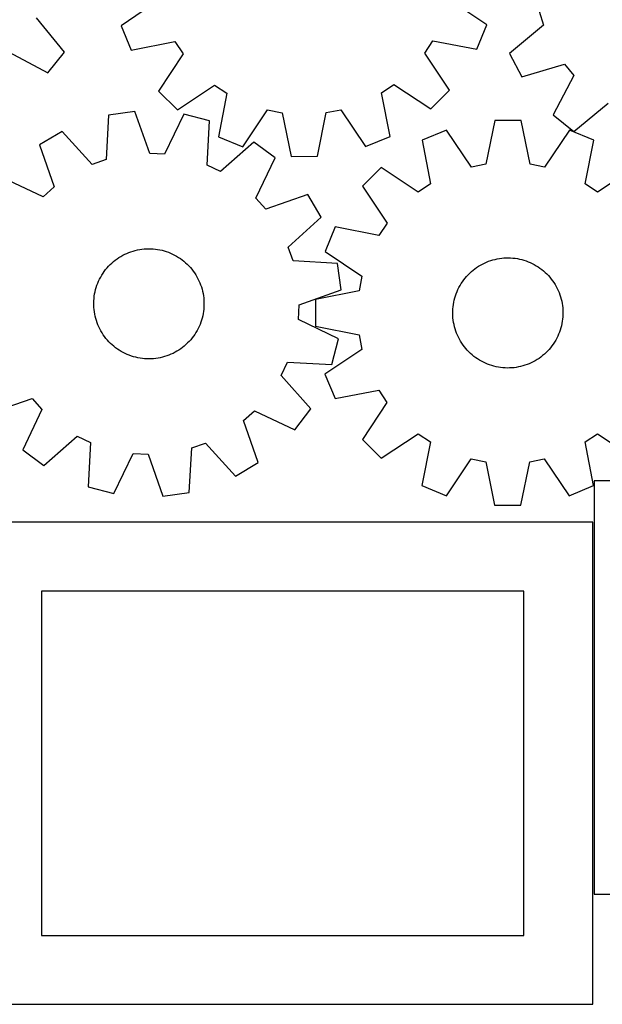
# Model space of a CAD drawing. Header units: millimetres. Extents: x 7 to 1243, y 7 to 1501.
# Tile 2 of 27: x 298 to 552, y 7 to 436. Entities that reach past the tile are written whole.
import ezdxf

# ---------------------------------------------------------------- set-up
doc = ezdxf.new("R2010")
doc.units = ezdxf.units.MM
doc.layers.add('CUT', color=7, linetype='CONTINUOUS', true_color=0x000000)

msp = doc.modelspace()

# ---------------------------------------------------------------- linework, layer by layer
at = {"layer": 'CUT'}
for p, q in [((358.232916, 444.167425), (342.189552, 433.30221)), ((501.449062, 433.746578), (485.345317, 444.522096)), ((524.317253, 439.745286), (526.207268, 433.599513)), ((317.589261, 421.843897), (305.303762, 436.82752)), ((342.189552, 433.30221), (346.634012, 422.656448)), ((497.06408, 423.07618), (501.449062, 433.746578)), ((526.207268, 433.599513), (511.318984, 421.198649)), ((346.634012, 422.656448), (365.640521, 426.424074)), ((365.640521, 426.424074), (369.227646, 421.087856)), ((474.479551, 421.381531), (478.036841, 426.737684)), ((478.036841, 426.737684), (497.06408, 423.07618)), ((293.150569, 421.927889), (310.297515, 412.904327)), ((310.297515, 412.904327), (317.589261, 421.843897)), ((369.227646, 421.087856), (358.563448, 404.910176)), ((485.23386, 405.263614), (474.479551, 421.381531)), ((511.318984, 421.198649), (516.79604, 411.045455)), ((516.79604, 411.045455), (535.335907, 416.677129)), ((535.335907, 416.677129), (539.433938, 411.722452)), ((366.74355, 396.775596), (382.861467, 407.529905)), ((382.861467, 407.529905), (388.21762, 403.972615)), ((455.585382, 404.160585), (460.9216, 407.747709)), ((460.9216, 407.747709), (477.099279, 397.083512)), ((539.433938, 411.722452), (530.424563, 394.568048)), ((358.563448, 404.910176), (366.74355, 396.775596)), ((388.21762, 403.972615), (384.556116, 384.945376)), ((459.353008, 385.154076), (455.585382, 404.160585)), ((477.099279, 397.083512), (485.23386, 405.263614)), ((539.370161, 387.283699), (554.343617, 399.581587)), ((348.212388, 395.990394), (336.791274, 394.364477)), ((354.696217, 377.731085), (348.212388, 395.990394)), ((369.563334, 394.816212), (361.116343, 377.378014)), ((380.73728, 391.947693), (369.563334, 394.816212)), ((395.226514, 380.560393), (406.002032, 396.664139)), ((406.002032, 396.664139), (412.311788, 395.427343)), ((412.311788, 395.427343), (416.210408, 376.44727)), ((427.746631, 376.479458), (431.539275, 395.480992)), ((431.539275, 395.480992), (437.842031, 396.75298)), ((437.842031, 396.75298), (448.707246, 380.709616)), ((336.791274, 394.364477), (335.660581, 375.021159)), ((379.740021, 372.597037), (380.73728, 391.947693)), ((504.929433, 392.050239), (501.071815, 373.06179)), ((516.465698, 392.042967), (504.929433, 392.050239)), ((520.299373, 373.049669), (516.465698, 392.042967)), ((530.424563, 394.568048), (539.370161, 387.283699)), ((316.616231, 387.278626), (306.686709, 381.405803)), ((329.594043, 372.890477), (316.616231, 387.278626)), ((483.954471, 387.891804), (473.293569, 383.483785)), ((494.764745, 371.811368), (483.954471, 387.891804)), ((537.435401, 387.85809), (526.604862, 371.791296)), ((548.090737, 383.436633), (537.435401, 387.85809)), ((384.556116, 384.945376), (395.226514, 380.560393)), ((400.013642, 382.692236), (385.536331, 369.813965)), ((409.239287, 375.765986), (400.013642, 382.692236)), ((448.707246, 380.709616), (459.353008, 385.154076)), ((473.293569, 383.483785), (476.99616, 364.464499)), ((544.36417, 364.42203), (548.090737, 383.436633)), ((306.686709, 381.405803), (313.044453, 363.10221)), ((361.116343, 377.378014), (354.696217, 377.731085)), ((335.660581, 375.021159), (329.594043, 372.890477)), ((400.912765, 358.269946), (409.239287, 375.765986)), ((416.210408, 376.44727), (427.746631, 376.479458)), ((385.536331, 369.813965), (379.740021, 372.597037)), ((455.506595, 371.615121), (447.344082, 363.462892)), ((471.647702, 360.895649), (455.506595, 371.615121)), ((501.071815, 373.06179), (494.764745, 371.811368)), ((526.604862, 371.791296), (520.299373, 373.049669)), ((565.862733, 371.545553), (549.708124, 360.84644)), ((308.255078, 358.812154), (290.759038, 367.138676)), ((313.044453, 363.10221), (308.255078, 358.812154)), ((447.344082, 363.462892), (458.043195, 347.308283)), ((476.99616, 364.464499), (471.647702, 360.895649)), ((549.708124, 360.84644), (544.36417, 364.42203)), ((405.202821, 353.480572), (400.912765, 358.269946)), ((423.506414, 359.838315), (405.202821, 353.480572)), ((429.379237, 349.908793), (423.506414, 359.838315)), ((414.991089, 336.930981), (429.379237, 349.908793)), ((435.453002, 345.690896), (431.031546, 335.03556)), ((454.467605, 341.964329), (435.453002, 345.690896)), ((458.043195, 347.308283), (454.467605, 341.964329)), ((344.694553, 334.200589), (345.599432, 334.574606)), ((345.599432, 334.574606), (346.518814, 334.911403)), ((346.518814, 334.911403), (347.451168, 335.210419)), ((347.451168, 335.210419), (348.394943, 335.471157)), ((348.394943, 335.471157), (349.348568, 335.693182)), ((349.348568, 335.693182), (350.310455, 335.876126)), ((350.310455, 335.876126), (351.279003, 336.019684)), ((351.279003, 336.019684), (352.252601, 336.123616)), ((352.252601, 336.123616), (353.229629, 336.18775)), ((353.229629, 336.18775), (354.208458, 336.21198)), ((354.208458, 336.21198), (355.187462, 336.196264)), ((355.187462, 336.196264), (356.16501, 336.140629)), ((356.16501, 336.140629), (357.139475, 336.045167)), ((357.139475, 336.045167), (358.109236, 335.910038)), ((358.109236, 335.910038), (359.072677, 335.735466)), ((359.072677, 335.735466), (360.028197, 335.521742)), ((360.028197, 335.521742), (360.974203, 335.269222)), ((360.974203, 335.269222), (361.909123, 334.978325)), ((361.909123, 334.978325), (362.831399, 334.649536)), ((362.831399, 334.649536), (363.739497, 334.283403)), ((417.12177, 330.864443), (414.991089, 336.930981)), ((431.031546, 335.03556), (447.098339, 324.205021)), ((338.152135, 329.955722), (338.889317, 330.600127)), ((338.889317, 330.600127), (339.652169, 331.213927)), ((339.652169, 331.213927), (340.439423, 331.796101)), ((340.439423, 331.796101), (341.249768, 332.34568)), ((341.249768, 332.34568), (342.081855, 332.861748)), ((342.081855, 332.861748), (342.934299, 333.343447)), ((342.934299, 333.343447), (343.805682, 333.789975)), ((343.805682, 333.789975), (344.694553, 334.200589)), ((363.739497, 334.283403), (364.631905, 333.880535)), ((364.631905, 333.880535), (365.507138, 333.441601)), ((365.507138, 333.441601), (366.363739, 332.967334)), ((366.363739, 332.967334), (367.200282, 332.458521)), ((367.200282, 332.458521), (368.015376, 331.916011)), ((368.015376, 331.916011), (368.807663, 331.340705)), ((368.807663, 331.340705), (369.575825, 330.733562)), ((369.575825, 330.733562), (370.318583, 330.095592)), ((436.465088, 329.733751), (417.12177, 330.864443)), ((500.452468, 329.973165), (501.347216, 330.370811)), ((501.347216, 330.370811), (502.257438, 330.731631)), ((502.257438, 330.731631), (503.18162, 331.055024)), ((503.18162, 331.055024), (504.118223, 331.340451)), ((504.118223, 331.340451), (505.06569, 331.587438)), ((505.06569, 331.587438), (506.022442, 331.795574)), ((506.022442, 331.795574), (506.986887, 331.964512)), ((506.986887, 331.964512), (507.957421, 332.093971)), ((507.957421, 332.093971), (508.932427, 332.183736)), ((508.932427, 332.183736), (509.910284, 332.233657)), ((509.910284, 332.233657), (510.889362, 332.243651)), ((510.889362, 332.243651), (511.868034, 332.213701)), ((511.868034, 332.213701), (512.84467, 332.143857)), ((512.84467, 332.143857), (513.817644, 332.034237)), ((513.817644, 332.034237), (514.785337, 331.885021)), ((514.785337, 331.885021), (515.746138, 331.696458)), ((515.746138, 331.696458), (516.698449, 331.468863)), ((516.698449, 331.468863), (517.640684, 331.202614)), ((517.640684, 331.202614), (518.571274, 330.898154)), ((518.571274, 330.898154), (519.488672, 330.555989)), ((519.488672, 330.555989), (520.39135, 330.17669)), ((334.333601, 325.509985), (334.892625, 326.313842)), ((334.892625, 326.313842), (335.483973, 327.094229)), ((335.483973, 327.094229), (336.106659, 327.849846)), ((336.106659, 327.849846), (336.759647, 328.579436)), ((336.759647, 328.579436), (337.441851, 329.281784)), ((337.441851, 329.281784), (338.152135, 329.955722)), ((370.318583, 330.095592), (371.034701, 329.427857)), ((371.034701, 329.427857), (371.722987, 328.731468)), ((371.722987, 328.731468), (372.382295, 328.007585)), ((372.382295, 328.007585), (373.011529, 327.257412)), ((373.011529, 327.257412), (373.609641, 326.482197)), ((373.609641, 326.482197), (374.175634, 325.683231)), ((438.091006, 318.312636), (436.465088, 329.733751)), ((494.023758, 325.557985), (494.743766, 326.221524)), ((494.743766, 326.221524), (495.49024, 326.855142)), ((495.49024, 326.855142), (496.261937, 327.457785)), ((496.261937, 327.457785), (497.057573, 328.02845)), ((497.057573, 328.02845), (497.875824, 328.566187)), ((497.875824, 328.566187), (498.715327, 329.070102)), ((498.715327, 329.070102), (499.574685, 329.539355)), ((499.574685, 329.539355), (500.452468, 329.973165)), ((520.39135, 330.17669), (521.277806, 329.760888)), ((521.277806, 329.760888), (522.146564, 329.309275)), ((522.146564, 329.309275), (522.996178, 328.822602)), ((522.996178, 328.822602), (523.825235, 328.301679)), ((523.825235, 328.301679), (524.632354, 327.747374)), ((524.632354, 327.747374), (525.416192, 327.160609)), ((525.416192, 327.160609), (526.175444, 326.542361)), ((526.175444, 326.542361), (526.908847, 325.893658)), ((332.053923, 321.186704), (332.438504, 322.087144)), ((332.438504, 322.087144), (332.859492, 322.971149)), ((332.859492, 322.971149), (333.316188, 323.837246)), ((333.316188, 323.837246), (333.80783, 324.683994)), ((333.80783, 324.683994), (334.333601, 325.509985)), ((374.175634, 325.683231), (374.708569, 324.861845)), ((374.708569, 324.861845), (375.207556, 324.019404)), ((375.207556, 324.019404), (375.671766, 323.157311)), ((375.671766, 323.157311), (376.100427, 322.277001)), ((376.100427, 322.277001), (376.492824, 321.379939)), ((447.098339, 324.205021), (445.839966, 317.899532)), ((490.323266, 321.013523), (490.860992, 321.831781)), ((490.860992, 321.831781), (491.431646, 322.627425)), ((491.431646, 322.627425), (492.034278, 323.39913)), ((492.034278, 323.39913), (492.667885, 324.145613)), ((492.667885, 324.145613), (493.331413, 324.865631)), ((493.331413, 324.865631), (494.023758, 325.557985)), ((526.908847, 325.893658), (527.61518, 325.215581)), ((527.61518, 325.215581), (528.293267, 324.509257)), ((528.293267, 324.509257), (528.94198, 323.775863)), ((528.94198, 323.775863), (529.56024, 323.01662)), ((529.56024, 323.01662), (530.147016, 322.23279)), ((530.147016, 322.23279), (530.701332, 321.425679)), ((330.697359, 316.491236), (330.891547, 317.450916)), ((330.891547, 317.450916), (331.124718, 318.401877)), ((331.124718, 318.401877), (331.396483, 319.342535)), ((331.396483, 319.342535), (331.70639, 320.271326)), ((331.70639, 320.271326), (332.053923, 321.186704)), ((376.492824, 321.379939), (376.848305, 320.467619)), ((376.848305, 320.467619), (377.166277, 319.541558)), ((377.166277, 319.541558), (377.446212, 318.603298)), ((377.446212, 318.603298), (377.687644, 317.654401)), ((377.687644, 317.654401), (377.890171, 316.696446)), ((419.831696, 311.828808), (438.091006, 318.312636)), ((445.839966, 317.899532), (426.846669, 314.065858)), ((488.157885, 316.631878), (488.518691, 317.542105)), ((488.518691, 317.542105), (488.916325, 318.436858)), ((488.916325, 318.436858), (489.350123, 319.314648)), ((489.350123, 319.314648), (489.819364, 320.174013)), ((489.819364, 320.174013), (490.323266, 321.013523)), ((530.701332, 321.425679), (531.222267, 320.59663)), ((531.222267, 320.59663), (531.708952, 319.747023)), ((531.708952, 319.747023), (532.160578, 318.878271)), ((532.160578, 318.878271), (532.576392, 317.991821)), ((532.576392, 317.991821), (532.955704, 317.089149)), ((330.315909, 312.597429), (330.351592, 313.575909)), ((330.351592, 313.575909), (330.427156, 314.552118)), ((330.427156, 314.552118), (330.542476, 315.524433)), ((330.542476, 315.524433), (330.697359, 316.491236)), ((377.890171, 316.696446), (378.053456, 315.731027)), ((378.053456, 315.731027), (378.177227, 314.759752)), ((378.177227, 314.759752), (378.261277, 313.784236)), ((378.261277, 313.784236), (378.305468, 312.806104)), ((426.846669, 314.065858), (426.839396, 302.529593)), ((487.093995, 312.866859), (487.302118, 313.823614)), ((487.302118, 313.823614), (487.549091, 314.771084)), ((487.549091, 314.771084), (487.834505, 315.707691)), ((487.834505, 315.707691), (488.157885, 316.631878)), ((532.955704, 317.089149), (533.297881, 316.171756)), ((533.297881, 316.171756), (533.602355, 315.241169)), ((533.602355, 315.241169), (533.868618, 314.298938)), ((533.868618, 314.298938), (534.096226, 313.346631)), ((534.096226, 313.346631), (534.284803, 312.385832)), ((330.320167, 311.618309), (330.315909, 312.597429)), ((330.364358, 310.640177), (330.320167, 311.618309)), ((330.448409, 309.664661), (330.364358, 310.640177)), ((330.572179, 308.693386), (330.448409, 309.664661)), ((378.08316, 308.89998), (377.928277, 307.933177)), ((378.198479, 309.872295), (378.08316, 308.89998)), ((378.274043, 310.848504), (378.198479, 309.872295)), ((378.309726, 311.826984), (378.274043, 310.848504)), ((378.305468, 312.806104), (378.309726, 311.826984)), ((419.478625, 305.408681), (419.831696, 311.828808)), ((486.645988, 307.999932), (486.655968, 308.97901)), ((486.655968, 308.97901), (486.705875, 309.956868)), ((486.705875, 309.956868), (486.795626, 310.931875)), ((486.795626, 310.931875), (486.925071, 311.902411)), ((486.925071, 311.902411), (487.093995, 312.866859)), ((534.284803, 312.385832), (534.434032, 311.418141)), ((534.434032, 311.418141), (534.543667, 310.445169)), ((534.543667, 310.445169), (534.613524, 309.468534)), ((534.613524, 309.468534), (534.643488, 308.489863)), ((330.735464, 307.727967), (330.572179, 308.693386)), ((330.937991, 306.770012), (330.735464, 307.727967)), ((331.179423, 305.821115), (330.937991, 306.770012)), ((331.459358, 304.882855), (331.179423, 305.821115)), ((331.777331, 303.956794), (331.459358, 304.882855)), ((377.229153, 305.081878), (376.919246, 304.153087)), ((377.500918, 306.022536), (377.229153, 305.081878)), ((377.734088, 306.973497), (377.500918, 306.022536)), ((377.928277, 307.933177), (377.734088, 306.973497)), ((436.916823, 296.96169), (419.478625, 305.408681)), ((486.675952, 307.02126), (486.645988, 307.999932)), ((486.745809, 306.044626), (486.675952, 307.02126)), ((486.855444, 305.071653), (486.745809, 306.044626)), ((487.004673, 304.103962), (486.855444, 305.071653)), ((534.364405, 304.587384), (534.19548, 303.622936)), ((534.49385, 305.557919), (534.364405, 304.587384)), ((534.583601, 306.532927), (534.49385, 305.557919)), ((534.633508, 307.510784), (534.583601, 306.532927)), ((534.643488, 308.489863), (534.633508, 307.510784)), ((332.132811, 303.044474), (331.777331, 303.956794)), ((332.525209, 302.147412), (332.132811, 303.044474)), ((332.953869, 301.267102), (332.525209, 302.147412)), ((333.418079, 300.405009), (332.953869, 301.267102)), ((333.917067, 299.562568), (333.418079, 300.405009)), ((375.309447, 300.587167), (374.817805, 299.740419)), ((375.766143, 301.453264), (375.309447, 300.587167)), ((376.187132, 302.337269), (375.766143, 301.453264)), ((376.571712, 303.237709), (376.187132, 302.337269)), ((376.919246, 304.153087), (376.571712, 303.237709)), ((426.839396, 302.529593), (445.827845, 298.671975)), ((487.193249, 303.143164), (487.004673, 304.103962)), ((487.420858, 302.190856), (487.193249, 303.143164)), ((487.687121, 301.248625), (487.420858, 302.190856)), ((487.991594, 300.318039), (487.687121, 301.248625)), ((488.333772, 299.400646), (487.991594, 300.318039)), ((533.45497, 300.782103), (533.131591, 299.857917)), ((533.740384, 301.718711), (533.45497, 300.782103)), ((533.987358, 302.666181), (533.740384, 301.718711)), ((534.19548, 303.622936), (533.987358, 302.666181)), ((334.450001, 298.741182), (333.917067, 299.562568)), ((335.015995, 297.942216), (334.450001, 298.741182)), ((335.614106, 297.167001), (335.015995, 297.942216)), ((336.24334, 296.416828), (335.614106, 297.167001)), ((336.902649, 295.692945), (336.24334, 296.416828)), ((372.518977, 296.574567), (371.865988, 295.844977)), ((373.141663, 297.330184), (372.518977, 296.574567)), ((373.73301, 298.110571), (373.141663, 297.330184)), ((374.292034, 298.914428), (373.73301, 298.110571)), ((374.817805, 299.740419), (374.292034, 298.914428)), ((434.048304, 285.787744), (436.916823, 296.96169)), ((445.827845, 298.671975), (447.078267, 292.364905)), ((488.713083, 298.497973), (488.333772, 299.400646)), ((489.128898, 297.611523), (488.713083, 298.497973)), ((489.580524, 296.742772), (489.128898, 297.611523)), ((490.067209, 295.893164), (489.580524, 296.742772)), ((531.470112, 296.315782), (530.966209, 295.476272)), ((531.939353, 297.175147), (531.470112, 296.315782)), ((532.373151, 298.052936), (531.939353, 297.175147)), ((532.770784, 298.947689), (532.373151, 298.052936)), ((533.131591, 299.857917), (532.770784, 298.947689)), ((337.590935, 294.996556), (336.902649, 295.692945)), ((338.307053, 294.328821), (337.590935, 294.996556)), ((339.049811, 293.690851), (338.307053, 294.328821)), ((339.817973, 293.083708), (339.049811, 293.690851)), ((340.61026, 292.508402), (339.817973, 293.083708)), ((341.425353, 291.965892), (340.61026, 292.508402)), ((342.261897, 291.457079), (341.425353, 291.965892)), ((367.375867, 292.078733), (366.54378, 291.562665)), ((368.186212, 292.628312), (367.375867, 292.078733)), ((368.973466, 293.210486), (368.186212, 292.628312)), ((369.736319, 293.824286), (368.973466, 293.210486)), ((370.4735, 294.468691), (369.736319, 293.824286)), ((371.183784, 295.142629), (370.4735, 294.468691)), ((371.865988, 295.844977), (371.183784, 295.142629)), ((447.078267, 292.364905), (430.997832, 281.554631)), ((490.588143, 295.064115), (490.067209, 295.893164)), ((491.14246, 294.257004), (490.588143, 295.064115)), ((491.729236, 293.473175), (491.14246, 294.257004)), ((492.347495, 292.713931), (491.729236, 293.473175)), ((492.996208, 291.980537), (492.347495, 292.713931)), ((493.674296, 291.274214), (492.996208, 291.980537)), ((528.62159, 292.344181), (527.958062, 291.624163)), ((529.255198, 293.090664), (528.62159, 292.344181)), ((529.85783, 293.86237), (529.255198, 293.090664)), ((530.428484, 294.658014), (529.85783, 293.86237)), ((530.966209, 295.476272), (530.428484, 294.658014)), ((343.118498, 290.982812), (342.261897, 291.457079)), ((343.993731, 290.543878), (343.118498, 290.982812)), ((344.886139, 290.14101), (343.993731, 290.543878)), ((345.794237, 289.774877), (344.886139, 290.14101)), ((346.716513, 289.446088), (345.794237, 289.774877)), ((347.651432, 289.155191), (346.716513, 289.446088)), ((348.597439, 288.902671), (347.651432, 289.155191)), ((349.552958, 288.688947), (348.597439, 288.902671)), ((350.5164, 288.514375), (349.552958, 288.688947)), ((351.48616, 288.379246), (350.5164, 288.514375)), ((352.460625, 288.283784), (351.48616, 288.379246)), ((353.438173, 288.228149), (352.460625, 288.283784)), ((354.417177, 288.212433), (353.438173, 288.228149)), ((355.396007, 288.236663), (354.417177, 288.212433)), ((356.373034, 288.300797), (355.396007, 288.236663)), ((357.346632, 288.404729), (356.373034, 288.300797)), ((358.315181, 288.548287), (357.346632, 288.404729)), ((359.277068, 288.731231), (358.315181, 288.548287)), ((360.230692, 288.953256), (359.277068, 288.731231)), ((361.174467, 289.213994), (360.230692, 288.953256)), ((362.106821, 289.51301), (361.174467, 289.213994)), ((363.026203, 289.849807), (362.106821, 289.51301)), ((363.931083, 290.223824), (363.026203, 289.849807)), ((364.819953, 290.634438), (363.931083, 290.223824)), ((365.691336, 291.080966), (364.819953, 290.634438)), ((366.54378, 291.562665), (365.691336, 291.080966)), ((494.380629, 290.596137), (493.674296, 291.274214)), ((495.114032, 289.947434), (494.380629, 290.596137)), ((495.873284, 289.329185), (495.114032, 289.947434)), ((496.657122, 288.74242), (495.873284, 289.329185)), ((497.464241, 288.188115), (496.657122, 288.74242)), ((498.293298, 287.667193), (497.464241, 288.188115)), ((499.142912, 287.18052), (498.293298, 287.667193)), ((522.574149, 287.419693), (521.714791, 286.95044)), ((523.413652, 287.923607), (522.574149, 287.419693)), ((524.231902, 288.461345), (523.413652, 287.923607)), ((525.027538, 289.03201), (524.231902, 288.461345)), ((525.799236, 289.634653), (525.027538, 289.03201)), ((526.54571, 290.268271), (525.799236, 289.634653)), ((527.265718, 290.931809), (526.54571, 290.268271)), ((527.958062, 291.624163), (527.265718, 290.931809)), ((411.914577, 280.988694), (414.697648, 286.785003)), ((414.697648, 286.785003), (434.048304, 285.787744)), ((500.01167, 286.728906), (499.142912, 287.18052)), ((500.898126, 286.313104), (500.01167, 286.728906)), ((501.800804, 285.933805), (500.898126, 286.313104)), ((502.718201, 285.591641), (501.800804, 285.933805)), ((503.648792, 285.287181), (502.718201, 285.591641)), ((504.591027, 285.020932), (503.648792, 285.287181)), ((505.543338, 284.793336), (504.591027, 285.020932)), ((506.504139, 284.604774), (505.543338, 284.793336)), ((507.471832, 284.455558), (506.504139, 284.604774)), ((508.444806, 284.345937), (507.471832, 284.455558)), ((509.421442, 284.276094), (508.444806, 284.345937)), ((510.400113, 284.246144), (509.421442, 284.276094)), ((511.379192, 284.256138), (510.400113, 284.246144)), ((512.357048, 284.306059), (511.379192, 284.256138)), ((513.332055, 284.395823), (512.357048, 284.306059)), ((514.302588, 284.525282), (513.332055, 284.395823)), ((515.267034, 284.69422), (514.302588, 284.525282)), ((516.223786, 284.902356), (515.267034, 284.69422)), ((517.171252, 285.149343), (516.223786, 284.902356)), ((518.107856, 285.434771), (517.171252, 285.149343)), ((519.032038, 285.758163), (518.107856, 285.434771)), ((519.94226, 286.118983), (519.032038, 285.758163)), ((520.837007, 286.516629), (519.94226, 286.118983)), ((521.714791, 286.95044), (520.837007, 286.516629)), ((424.792848, 266.511382), (411.914577, 280.988694)), ((430.997832, 281.554631), (435.40585, 270.893728)), ((435.40585, 270.893728), (454.425136, 274.596319)), ((454.425136, 274.596319), (457.993987, 269.247862)), ((285.119221, 264.586098), (303.422814, 270.943841)), ((303.422814, 270.943841), (307.712871, 266.154467)), ((307.712871, 266.154467), (299.386348, 248.658427)), ((417.866597, 257.285737), (424.792848, 266.511382)), ((457.993987, 269.247862), (447.274514, 253.106755)), ((395.581183, 261.322203), (400.370557, 265.612259)), ((400.370557, 265.612259), (417.866597, 257.285737)), ((401.938926, 243.01861), (395.581183, 261.322203)), ((308.611993, 241.732177), (323.089305, 254.610448)), ((323.089305, 254.610448), (328.885614, 251.827376)), ((447.274514, 253.106755), (455.426743, 244.944241)), ((455.426743, 244.944241), (471.581352, 255.643355)), ((471.581352, 255.643355), (476.925306, 252.067764)), ((544.293316, 252.025296), (549.641773, 255.594146)), ((549.641773, 255.594146), (565.78288, 244.874674)), ((328.885614, 251.827376), (327.888355, 232.47672)), ((371.834362, 230.059936), (372.965054, 249.403254)), ((372.965054, 249.403254), (379.031593, 251.533936)), ((379.031593, 251.533936), (392.009404, 237.145787)), ((476.925306, 252.067764), (473.198739, 233.053161)), ((547.995907, 233.00601), (544.293316, 252.025296)), ((299.386348, 248.658427), (308.611993, 241.732177)), ((339.062301, 229.608201), (347.509292, 247.046399)), ((347.509292, 247.046399), (353.929419, 246.693328)), ((353.929419, 246.693328), (360.413247, 228.434019)), ((483.854075, 228.631705), (494.684614, 244.698498)), ((494.684614, 244.698498), (500.990103, 243.440126)), ((520.21766, 243.428005), (526.524731, 244.678426)), ((526.524731, 244.678426), (537.335004, 228.597991)), ((392.009404, 237.145787), (401.938926, 243.01861)), ((500.990103, 243.440126), (504.823777, 224.446828)), ((516.360043, 224.439556), (520.21766, 243.428005)), ((327.888355, 232.47672), (339.062301, 229.608201)), ((473.198739, 233.053161), (483.854075, 228.631705)), ((537.335004, 228.597991), (547.995907, 233.00601)), ((548.226554, 235.067686), (548.226554, 55.067686)), ((698.226554, 235.067686), (548.226554, 235.067686)), ((360.413247, 228.434019), (371.834362, 230.059936)), ((504.823777, 224.446828), (516.360043, 224.439556)), ((547.608946, 217.061098), (277.608946, 217.061098)), ((547.608946, 7.061098), (547.608946, 217.061098)), ((517.608946, 187.061098), (307.608946, 187.061098)), ((307.608946, 187.061098), (307.608946, 37.061098)), ((517.608946, 37.061098), (517.608946, 187.061098)), ((548.226554, 55.067686), (593.226554, 55.067686)), ((307.608946, 37.061098), (517.608946, 37.061098)), ((277.608946, 7.061098), (547.608946, 7.061098))]:
    msp.add_line(p, q, dxfattribs=at)

doc.saveas('drawing.dxf')
